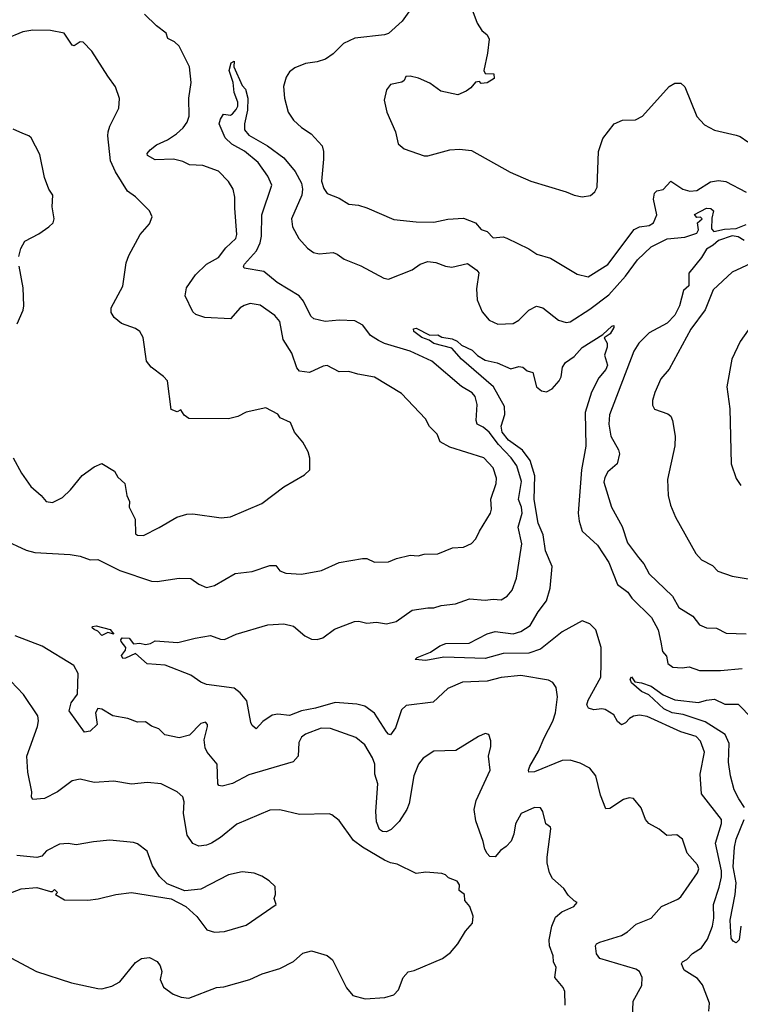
# Model space of a CAD drawing. Extents: x 1245432 to 1420865, y 606325 to 671314.
# Tile 44 of 256: x 1276029 to 1279676, y 636719 to 641703. Entities that reach past the tile are written whole.
import ezdxf

# ---------------------------------------------------------------- set-up
doc = ezdxf.new("R2010")
doc.units = 0

msp = doc.modelspace()

# ---------------------------------------------------------------- linework, layer by layer
at = {"layer": '0CON20XD'}
for points in [[(1278015, 641766), (1277964.2, 641695), (1277895, 641632.9), (1277875, 641625.6), (1277725, 641609.1), (1277668.3, 641581.7), (1277615, 641530.4), (1277576.7, 641503.3), (1277535, 641489.2), (1277475, 641480.4), (1277420.5, 641459.5), (1277395, 641438.8), (1277377.6, 641412.4), (1277364.3, 641365), (1277368.1, 641305), (1277387.5, 641235), (1277415, 641194), (1277455, 641157.1), (1277504.6, 641124.6), (1277559.4, 641065), (1277566.7, 641035), (1277566.8, 640996.8), (1277556.4, 640885), (1277568.3, 640848.3), (1277585, 640824), (1277645, 640800), (1277695, 640769.2), (1277744.2, 640764.2), (1277785, 640750.8), (1277921.7, 640691.7), (1278035, 640680.5), (1278125, 640678.9), (1278195, 640693.3), (1278275, 640698.5), (1278335.2, 640675.2), (1278365, 640641.4), (1278395, 640630.6), (1278425, 640599.5), (1278475, 640603.1), (1278495, 640596.7), (1278605, 640543.3), (1278646.1, 640516.1), (1278715, 640496), (1278850, 640415), (1278905, 640401.2), (1279005, 640464.4), (1279139.2, 640640.8), (1279165, 640654.5), (1279215, 640661.1), (1279236.4, 640675), (1279252.7, 640715), (1279236.9, 640795), (1279242, 640825), (1279252.7, 640837.3), (1279285, 640844), (1279325, 640886), (1279385, 640845.4), (1279420, 640835)], [(1275945, 639071.2), (1276062, 639018), (1276105, 639005.5), (1276285, 638995.5), (1276335, 638987.5), (1276385, 638969.2), (1276425, 638970.9), (1276535, 638914.5), (1276695, 638861.1), (1276725, 638860), (1276835, 638875.6), (1276894.2, 638874.2), (1276935.8, 638845.8), (1276975, 638828.8), (1277015, 638840), (1277119.7, 638900.3), (1277205, 638909.2), (1277295, 638941.2), (1277325, 638940), (1277345, 638914), (1277375, 638901.1), (1277455, 638895.8), (1277555.5, 638914.5), (1277645, 638955.8), (1277763.8, 638976.2), (1277786.4, 638976.4), (1277825, 638956.7), (1277895, 638958.8), (1277935, 638976), (1278005, 638992), (1278045, 638990), (1278075, 638997.5), (1278145, 639000), (1278219.5, 639030.5), (1278275, 639033.8), (1278315, 639052), (1278338, 639075), (1278355.7, 639115), (1278411.5, 639205), (1278416.4, 639225), (1278413.8, 639276.2), (1278440, 639355), (1278442.4, 639382.4), (1278424.5, 639435), (1278377.5, 639485), (1278205, 639540), (1278157.1, 639567.1), (1278142, 639605), (1278103.3, 639643.3), (1278083, 639683), (1277961.4, 639811.4), (1277825, 639894.2), (1277739.6, 639909.6), (1277695, 639922.9), (1277645, 639920.8), (1277585, 639952.5), (1277565, 639950), (1277495, 639916.9), (1277445, 639924.4), (1277430.8, 639940.8), (1277405.6, 640015), (1277362.5, 640085), (1277345.4, 640175.4), (1277319.2, 640205), (1277245, 640257.8), (1277195, 640265.7), (1277165, 640257.1), (1277145, 640244.2), (1277095, 640189.2), (1276965.5, 640195.5), (1276920.9, 640210.9), (1276905, 640223.8), (1276865.6, 640305), (1276872.9, 640345), (1276918.2, 640411.8), (1276975, 640465.8), (1277035, 640500), (1277072.5, 640547.5), (1277122.7, 640595), (1277127.3, 640615), (1277118.3, 640748.3), (1277117.5, 640805), (1277108.9, 640845), (1277085, 640884.2), (1277035, 640936.9), (1276955.4, 640965.4), (1276887.8, 640967.8), (1276855, 640985.3), (1276806.3, 640996.3), (1276715, 640992.9), (1276675.8, 641015), (1276674.4, 641025), (1276688.6, 641045), (1276720.7, 641069.3), (1276777.1, 641095), (1276822.9, 641125), (1276855.5, 641155), (1276876.4, 641185), (1276886.5, 641215), (1276884.4, 641305), (1276896.9, 641385), (1276888.6, 641465), (1276835, 641568.6), (1276811.4, 641591.4), (1276778.3, 641608.3), (1276770, 641635), (1276721.1, 641671.1), (1276660.1, 641730.1)], [(1278321.9, 641745), (1278344.6, 641684.6), (1278368.3, 641648.3), (1278395, 641626.2), (1278404, 641605), (1278396.9, 641533.1), (1278377.5, 641445), (1278385, 641430), (1278428.3, 641428.3), (1278430, 641405), (1278395, 641382.5), (1278365, 641380), (1278355, 641390), (1278335, 641387.5), (1278311.7, 641358.3), (1278288.8, 641341.2), (1278246.9, 641323.1), (1278160.5, 641340.5), (1278105, 641382), (1278047, 641407), (1278005, 641416.9), (1277983.8, 641415), (1277974.2, 641395.8), (1277962.5, 641387.5), (1277905.9, 641374.1), (1277885, 641347.5), (1277874, 641295), (1277886.2, 641235), (1277930, 641135), (1277943.8, 641075), (1277975, 641050), (1278075, 641013.8), (1278095, 641013.8), (1278205, 641044), (1278255, 641048), (1278315, 641041.2), (1278511.7, 640931.7), (1278615, 640886), (1278795, 640831.9), (1278835, 640814.4), (1278875, 640807.1), (1278917, 640813), (1278939.1, 640830.9), (1278952, 640855), (1278958.9, 641035), (1278979.2, 641100.8), (1279037.5, 641175), (1279080, 641195), (1279145, 641196.7), (1279180, 641215), (1279316.2, 641365), (1279345, 641380.8), (1279375, 641382), (1279395, 641363.3), (1279455, 641212.5), (1279495, 641170), (1279545, 641143.8), (1279655, 641119.2), (1279675, 641112), (1279714.1, 641084.1)], [(1275995.8, 639485.8), (1276037.3, 639407.3), (1276085, 639340), (1276137.5, 639295), (1276162.5, 639265), (1276195, 639260), (1276245.5, 639284.5), (1276286.4, 639323.6), (1276345, 639396), (1276405, 639440), (1276445, 639456.7), (1276507.7, 639417.7), (1276525, 639387.5), (1276560, 639355), (1276571.2, 639295), (1276583.8, 639265), (1276582, 639235), (1276613.3, 639175), (1276615, 639100), (1276625, 639093.3), (1276655, 639092.5), (1276735, 639133.3), (1276823.3, 639185), (1276875, 639200), (1276905, 639201.1), (1277047.7, 639182.3), (1277095, 639186.7), (1277255, 639254), (1277365, 639338), (1277470.7, 639399.3), (1277497.5, 639425), (1277497, 639483), (1277488.8, 639515), (1277461.2, 639565), (1277420, 639615), (1277400, 639665), (1277347.1, 639687.1), (1277335, 639706), (1277275, 639738), (1277175, 639716.2), (1277132.5, 639695), (1277085, 639682), (1276884.2, 639684.2), (1276860.8, 639700.8), (1276845, 639727.5), (1276825, 639717.5), (1276795, 639730), (1276777.5, 639875), (1276756.7, 639896.7), (1276694.1, 639944.1), (1276670, 639975), (1276654, 640095), (1276636.2, 640125), (1276615, 640140), (1276544.5, 640164.5), (1276506.2, 640195), (1276491.4, 640221.4), (1276492.5, 640245), (1276550, 640355), (1276568.3, 640471.7), (1276580.9, 640509.1), (1276638.8, 640615), (1276685, 640670), (1276698.8, 640705), (1276685.7, 640735.7), (1276615.6, 640805.6), (1276574.5, 640834.5), (1276513.1, 640933.1), (1276488.8, 640988.8), (1276474.4, 641115), (1276476.9, 641135), (1276485, 641163.3), (1276531.2, 641255), (1276533.6, 641303.6), (1276513.6, 641363.6), (1276475, 641417.5), (1276394.1, 641544.1), (1276349.4, 641589.4), (1276335, 641591.4), (1276305, 641570), (1276295, 641574.2), (1276253.9, 641633.9), (1276185, 641648), (1276095, 641650), (1276045, 641640.8), (1275955, 641604.3)], [(1279130, 636645), (1279134.3, 636735), (1279177.1, 636815), (1279178.6, 636855), (1279165.7, 636885), (1279146.6, 636896.6), (1278965, 636950.9), (1278947.8, 636975), (1278942.9, 637015), (1278948, 637025), (1278965.4, 637034.6), (1279075, 637068.1), (1279104.5, 637085.5), (1279148, 637125), (1279225.3, 637154.7), (1279276.2, 637213.8), (1279359.1, 637250.9), (1279375, 637263.8), (1279458.9, 637385), (1279466.7, 637405), (1279460, 637425), (1279406.9, 637485), (1279382.5, 637555), (1279355, 637576.9), (1279304.5, 637574.5), (1279265.5, 637605.5), (1279213.3, 637635), (1279196.2, 637655), (1279173.6, 637713.6), (1279135, 637761.2), (1279113.9, 637763.9), (1279085, 637755.6), (1279015, 637711.1), (1278995, 637708.8), (1278967.6, 637777.6), (1278945, 637876.2), (1278915, 637914.2), (1278865, 637939.2), (1278815, 637955.6), (1278775, 637952.9), (1278635, 637895.4), (1278606.2, 637895), (1278603.5, 637905), (1278610.4, 637925), (1278655, 638001.4), (1278682.4, 638067.6), (1278727.8, 638152.2), (1278740, 638195), (1278750.5, 638275), (1278743.3, 638323.3), (1278727.6, 638347.6), (1278705, 638360.6), (1278565.6, 638384.4), (1278465, 638373.3), (1278395, 638354.4), (1278270.6, 638349.4), (1278195, 638318.5), (1278121.7, 638248.3), (1277985, 638232.5), (1277960.5, 638209.5), (1277931.1, 638118.9), (1277905, 638084), (1277895, 638086), (1277885, 638098.6), (1277825, 638192.7), (1277775, 638227.8), (1277735, 638238.2), (1277625, 638247.6), (1277525, 638218.7), (1277455, 638204), (1277395, 638181.7), (1277335, 638188), (1277306.6, 638183.4), (1277259.6, 638150.4), (1277225, 638113.8), (1277205, 638130.6), (1277198.5, 638145), (1277178.2, 638255), (1277145, 638295.6), (1277115, 638318.8), (1276975, 638337.9), (1276945, 638349.1), (1276895, 638385.5), (1276765, 638435.3), (1276673.1, 638443.1), (1276615, 638495.8), (1276565, 638470.8), (1276550, 638470), (1276543.8, 638485), (1276565, 638511.2), (1276566.7, 638525), (1276542.9, 638555), (1276540, 638565), (1276547.5, 638575), (1276583.4, 638573.4), (1276605, 638544), (1276636.6, 638546.6), (1276665, 638540), (1276690, 638545), (1276715, 638558.8), (1276829.1, 638550.9), (1276917.3, 638572.7), (1276995, 638585.5), (1277045, 638566.9), (1277065, 638565.6), (1277125, 638593.3), (1277285, 638639.4), (1277365, 638645.7), (1277415, 638634), (1277471.2, 638585), (1277505, 638567.5), (1277535, 638565.7), (1277563.3, 638575), (1277622.3, 638617.7), (1277723.8, 638656.2), (1277745, 638658.8), (1277785, 638649.1), (1277835, 638654.4), (1277885, 638644.4), (1277933.4, 638656.6), (1278015.6, 638714.4), (1278095, 638726.9), (1278125, 638725.7), (1278162.6, 638737.4), (1278235, 638747.1), (1278305, 638771.4), (1278385, 638764.3), (1278425, 638770.8), (1278465, 638767.1), (1278496.2, 638785), (1278521.4, 638815), (1278543, 638877), (1278569.4, 639049.4), (1278552.3, 639135), (1278571.2, 639205), (1278567.7, 639235), (1278553.3, 639275), (1278567.7, 639365), (1278544.3, 639445), (1278516.8, 639485), (1278452.3, 639552.3), (1278405, 639615.3), (1278375, 639641.2), (1278344.4, 639655), (1278338.5, 639675), (1278344, 639755), (1278333.9, 639795), (1278318.2, 639815), (1278265, 639846.9), (1278114.3, 639975), (1278005, 640025.8), (1277875, 640064.5), (1277845, 640079.6), (1277804.8, 640104.8), (1277765, 640156.5), (1277725, 640179.1), (1277645, 640182.7), (1277575, 640175.8), (1277518.2, 640188.2), (1277503, 640203), (1277465, 640278.5), (1277443.1, 640305), (1277332.2, 640372.2), (1277265, 640428.8), (1277164.2, 640445), (1277161.5, 640455), (1277167.3, 640465), (1277227.3, 640532.7), (1277246.1, 640573.9), (1277252.5, 640607.5), (1277254.8, 640715), (1277305.3, 640865), (1277285, 640911.1), (1277235, 640980), (1277166.8, 641036.8), (1277102.7, 641072.7), (1277068.5, 641105), (1277037.5, 641175), (1277045, 641200), (1277060, 641225), (1277095, 641220), (1277105, 641226.2), (1277125, 641247.5), (1277132.5, 641265), (1277133.3, 641285), (1277113.7, 641333.7), (1277108.8, 641385), (1277088.1, 641445), (1277098.8, 641485), (1277115, 641492.5), (1277113.3, 641465), (1277155, 641370), (1277171.9, 641351.9), (1277183.6, 641305), (1277181.1, 641245), (1277165.7, 641175), (1277165.8, 641145), (1277188.1, 641118.1), (1277283.1, 641065), (1277365, 641003.8), (1277422.9, 640935), (1277454.3, 640875), (1277460.6, 640845), (1277456.5, 640815), (1277404.6, 640695), (1277410, 640655), (1277442.2, 640595), (1277485, 640546.5), (1277515, 640524.5), (1277545, 640517.5), (1277615, 640524.4), (1277635, 640516.9), (1277670.4, 640490.4)], [(1276024.6, 640505), (1276033.8, 640545), (1276055, 640582.5), (1276125, 640618.8), (1276176.7, 640655), (1276197.5, 640675), (1276203.3, 640695), (1276193.8, 640755), (1276196, 640815), (1276176.7, 640845), (1276154.2, 640904.2), (1276130.5, 641020.5), (1276086.7, 641105), (1276075.8, 641115.8), (1276045, 641126.2), (1275995, 641148.8)], [(1279420, 640835), (1279455, 640838), (1279525, 640882.8), (1279565, 640889.1), (1279603.1, 640883.1), (1279705, 640830)], [(1277670.4, 640490.4), (1277755, 640456.7), (1277871.4, 640395), (1277895, 640390.4), (1278015, 640436.9), (1278055, 640465.6), (1278095, 640478.8), (1278135, 640473.6), (1278183.3, 640455), (1278215, 640450.8), (1278295, 640468.1), (1278342.5, 640435), (1278351.7, 640421.7), (1278341.2, 640341.2), (1278344.2, 640285), (1278368.6, 640225), (1278405, 640181.4), (1278447.9, 640162.1), (1278525.4, 640164.6), (1278555, 640182.9), (1278605, 640233.1), (1278645, 640252.9), (1278676, 640245), (1278755, 640182.9), (1278795, 640170.8), (1278815, 640173.5), (1278915, 640237.2), (1279010.1, 640309.9), (1279095.2, 640404.8), (1279155, 640488.2), (1279225, 640553.8), (1279305, 640593.8), (1279395, 640601.4), (1279455, 640623.1), (1279465, 640640), (1279458.5, 640675), (1279482.5, 640695), (1279475, 640704), (1279455, 640702.5), (1279443.8, 640716.2), (1279505, 640748.7), (1279527.2, 640747.2), (1279540.6, 640735), (1279532.2, 640697.8), (1279530.2, 640645), (1279541.6, 640631.6), (1279595, 640643.4), (1279655, 640646.3), (1279705, 640665.5)], [(1279695, 640584.5), (1279665, 640603.4), (1279635, 640609.2), (1279565, 640585.6), (1279538.7, 640561.3), (1279505, 640542.1), (1279480.1, 640499.9), (1279415, 640420), (1279415, 640355.6), (1279387.7, 640332.3), (1279367.7, 640255), (1279345, 640207.8), (1279305, 640167.7), (1279215, 640117.5), (1279161.4, 640065), (1279137.1, 640025), (1279013.6, 639703.6), (1279010, 639655), (1279020, 639595), (1279059.5, 639525), (1279064.4, 639505), (1279053.1, 639455), (1279005, 639414), (1278989.4, 639385), (1278985, 639362.5), (1279023.3, 639235), (1279077.3, 639137.3), (1279104.6, 639055), (1279160.7, 638980.7), (1279188, 638948), (1279215, 638897.5), (1279331.8, 638785), (1279365, 638727.5), (1279435, 638684.3), (1279469.7, 638639.7), (1279505, 638625.7), (1279555, 638622.9), (1279605, 638597.5), (1279705, 638594.2)], [(1279755, 640481.5), (1279635, 640425.8), (1279538, 640335), (1279497.5, 640235), (1279425, 640136.7), (1279315.5, 639934.5), (1279274.2, 639885), (1279243.4, 639816.6), (1279232, 639775), (1279231.7, 639751.7), (1279242.3, 639732.3), (1279308.3, 639708.3), (1279325, 639696.2), (1279332.9, 639675), (1279345.5, 639595), (1279344.6, 639545.4), (1279306.5, 639375), (1279311.1, 639295), (1279323.1, 639245), (1279347.1, 639185), (1279451.3, 639001.3), (1279479.7, 638969.7), (1279535, 638940), (1279561.5, 638911.5), (1279635, 638887.1), (1279725, 638871.4)], [(1276016.1, 640163.9), (1276047, 640233), (1276049.2, 640255), (1276045.7, 640345), (1276025.7, 640455.7)], [(1278525.8, 638594.2), (1278565, 638606.8), (1278612.8, 638637.2), (1278653.5, 638706.5), (1278695, 638761.1), (1278714, 638825), (1278723.3, 638935), (1278689.3, 639015), (1278678.3, 639095), (1278652.3, 639155), (1278632.3, 639275), (1278635.9, 639395), (1278612.5, 639472.5), (1278574, 639524), (1278503.3, 639575), (1278470.8, 639615), (1278465.9, 639645), (1278484.7, 639705), (1278482.7, 639745), (1278425.9, 639845), (1278264.7, 639985), (1278215, 640040.9), (1278125, 640064.1), (1278100.9, 640080.9), (1278064.5, 640095), (1278023.3, 640125), (1278021.5, 640138.5), (1278035, 640142.2), (1278105, 640105.6), (1278145, 640107.1), (1278165, 640095.8), (1278217.6, 640087.6), (1278243.5, 640075), (1278264.8, 640054.8), (1278319.5, 640029.5), (1278345, 640002.9), (1278385, 639980.4), (1278445, 639965.4), (1278515, 639935.8), (1278555, 639947.5), (1278575, 639943.8), (1278596.4, 639926.4), (1278625, 639917.5), (1278644.4, 639845), (1278670, 639825), (1278695, 639819.5), (1278724.2, 639835), (1278759.2, 639875), (1278769.2, 639895), (1278776, 639945), (1278791.7, 639968.3), (1278835, 639998), (1278875.7, 640044.3), (1278980.7, 640109.3), (1279025, 640152), (1279035.6, 640155.6), (1279035.7, 640145.7), (1279017.3, 640112.7), (1278987.5, 640092.5), (1279002.5, 640065), (1279001.9, 640045), (1278987.8, 640005), (1279004.3, 639954.3), (1278995, 639931.9), (1278959.7, 639890.3), (1278922.8, 639817.2), (1278890, 639715), (1278894.6, 639545), (1278871.3, 639425), (1278855.3, 639205.3), (1278859.5, 639165), (1278876.2, 639115), (1278952.8, 639042.8), (1279010, 638955), (1279054.6, 638845), (1279105.8, 638805.8), (1279127.3, 638775), (1279227, 638677), (1279259.6, 638615), (1279272.9, 638552.9), (1279282.2, 638505), (1279301.8, 638481.8), (1279309.6, 638445), (1279335, 638425.5), (1279382.2, 638422.2), (1279417.7, 638427.7), (1279469.8, 638409.8), (1279575, 638409.8), (1279685, 638418.5)], [(1279715, 640130.8), (1279675, 640073.3), (1279632.5, 639985), (1279608, 639845), (1279622.7, 639732.7), (1279630, 639455), (1279655, 639380), (1279678.8, 639345)], [(1276445, 638585.6), (1276425, 638608.8), (1276405, 638616), (1276396, 638625), (1276398, 638632), (1276415, 638635.6), (1276487.1, 638617.1), (1276505, 638592.5), (1276475, 638600.6), (1276445, 638585.6)], [(1279516.8, 636685), (1279520.4, 636725), (1279485, 636818.1), (1279459.4, 636849.4), (1279392.2, 636892.2), (1279378.8, 636925), (1279383.3, 636935), (1279405, 636945.8), (1279433.5, 636976.5), (1279479.5, 637005), (1279510.6, 637049.4), (1279534.7, 637115), (1279541.9, 637155), (1279540.9, 637225), (1279568.1, 637311.9), (1279580.4, 637365), (1279580.7, 637395), (1279550, 637535), (1279580.4, 637635), (1279580.9, 637655), (1279479.6, 637785), (1279473.3, 637885), (1279493.8, 637995), (1279475, 638050.8), (1279452, 638075), (1279375, 638098.9), (1279205, 638175.8), (1279165, 638182.5), (1279135, 638177.5), (1279114.3, 638165.7), (1279095, 638143.6), (1279075, 638134.4), (1279055, 638151.2), (1279035.6, 638185), (1278992, 638212), (1278975, 638215.3), (1278935, 638209.1), (1278907.8, 638217.8), (1278899.5, 638235), (1278905, 638258), (1278969.6, 638375), (1278972.1, 638445), (1278971.9, 638525), (1278944.5, 638615), (1278914.4, 638645), (1278875, 638660.9), (1278775, 638605.3), (1278665, 638516.4), (1278605, 638495.9), (1278475, 638495.8), (1278385, 638469), (1278176.1, 638476.1), (1278085, 638460.4), (1278030, 638465), (1278040, 638475), (1278108.2, 638501.8), (1278155, 638533.6), (1278185, 638546.4), (1278302.9, 638547.1), (1278395, 638593.9), (1278434.3, 638605.7), (1278525.8, 638594.2)], [(1278790, 636715), (1278787.5, 636785), (1278780, 636805), (1278737.5, 636855), (1278743.3, 636905), (1278730, 636935), (1278728.6, 636965), (1278710.8, 637015), (1278709.2, 637045), (1278721.9, 637115), (1278740.2, 637159.8), (1278772.6, 637187.4), (1278833.3, 637215), (1278850, 637235), (1278835, 637242.5), (1278805, 637272.5), (1278783.3, 637305), (1278725.8, 637355.8), (1278710, 637385), (1278698, 637435), (1278698, 637465), (1278717.7, 637607.7), (1278715, 637616.7), (1278692.3, 637632.3), (1278676.9, 637695), (1278665, 637714), (1278635, 637716), (1278566, 637685), (1278537.9, 637632.1), (1278529.4, 637580.6), (1278515.6, 637545), (1278491.3, 637518.7), (1278461.3, 637498.7), (1278435, 637466.2), (1278408.3, 637468.3), (1278395, 637482), (1278382.7, 637505), (1278374.1, 637544.1), (1278337.7, 637647.7), (1278328.8, 637705), (1278338.5, 637751.5), (1278410, 637905), (1278401.2, 637975), (1278413.3, 638025), (1278413, 638053), (1278402.5, 638085), (1278385, 638090), (1278350, 638075), (1278236.6, 638003.4), (1278125, 638001.4), (1278071.4, 637965), (1278047.5, 637935), (1278024, 637875), (1277999.5, 637735), (1277987.8, 637705), (1277948.9, 637645), (1277908.1, 637605), (1277885, 637592.8), (1277865, 637593.5), (1277848.9, 637605), (1277835, 637642.5), (1277831, 637695), (1277840.9, 637835), (1277826.9, 637885), (1277825.3, 637934.7), (1277815, 637967.5), (1277775, 638032.9), (1277729.7, 638069.7), (1277601.2, 638115), (1277555, 638117.7), (1277475, 638086.7), (1277455, 638072), (1277441.9, 638045), (1277437.5, 637975), (1277412.5, 637947.5), (1277188.7, 637881.3), (1277105, 637836.9), (1277052.7, 637822.7), (1277036.2, 637826.2), (1277031.2, 637835), (1277027.3, 637935), (1276978.1, 637995), (1276967.2, 638017.2), (1276962.7, 638057.3), (1276980, 638125), (1276980, 638135), (1276968.3, 638148.3), (1276945, 638140), (1276888.3, 638081.7), (1276835, 638068.6), (1276763.5, 638083.5), (1276733.6, 638113.6), (1276695, 638127.5), (1276665, 638148.8), (1276625, 638148), (1276575.8, 638165.8), (1276499.8, 638179.8), (1276445, 638213.9), (1276425, 638217.3), (1276413.1, 638195), (1276420.8, 638135), (1276385, 638102.5), (1276356.4, 638096.4), (1276279.6, 638205), (1276289.1, 638245), (1276321.1, 638288.9), (1276324.6, 638394.6), (1276303.3, 638435), (1276142.4, 638532.4), (1276005, 638583.8)], [(1279696.8, 637715), (1279668.7, 637758.7), (1279645.5, 637805), (1279625.4, 637875), (1279616.8, 637945), (1279620.2, 638040.2), (1279599.6, 638085), (1279498.6, 638148.6), (1279386.7, 638186.7), (1279331.1, 638195), (1279289.5, 638215), (1279212.3, 638285), (1279175, 638303.5), (1279125, 638346.2), (1279118.8, 638365), (1279125, 638376.7), (1279141.7, 638351.7), (1279175, 638347.1), (1279225, 638329.2), (1279285, 638285.2), (1279345, 638261.1), (1279463.4, 638246.6), (1279505, 638259.5), (1279545, 638263.5), (1279597.8, 638237.8), (1279665, 638238.6), (1279736.2, 638166.2)], [(1276291.2, 636828.8), (1276425, 636798.9), (1276445, 636798.1), (1276495, 636810.6), (1276536.2, 636833.8), (1276615, 636931.2), (1276645, 636951.2), (1276685, 636956.2), (1276725, 636936.7), (1276740, 636915), (1276747.5, 636885), (1276740, 636845), (1276756.2, 636806.2), (1276805, 636771.2), (1276845.9, 636755.9), (1276885, 636751.2), (1277025, 636804), (1277062.3, 636807.7), (1277194.2, 636845.8), (1277255.6, 636874.4), (1277345, 636900), (1277414.5, 636935.5), (1277461.4, 636978.6), (1277505, 636990), (1277585, 636966), (1277611.2, 636945), (1277683.2, 636803.2), (1277715, 636763.3), (1277776.4, 636746.4), (1277875.9, 636754.1), (1277922.1, 636767.9), (1277946.6, 636793.4), (1277970, 636855), (1277995, 636883.8), (1278025, 636890.8), (1278168.9, 636951.1), (1278208.9, 636981.1), (1278245.7, 637025), (1278285, 637090), (1278320.7, 637129.3), (1278323.8, 637165), (1278306.2, 637215), (1278282, 637245), (1278280, 637275), (1278253.3, 637295), (1278254.2, 637325), (1278243, 637343), (1278198.8, 637358.8), (1278183.3, 637375), (1278165, 637382), (1278085, 637387.5), (1278035, 637381.4), (1277939.2, 637429.2), (1277905, 637435.5), (1277875, 637448.9), (1277764.4, 637514.4), (1277718.8, 637548.8), (1277645, 637650), (1277609.2, 637679.2), (1277595, 637683.8), (1277445, 637680), (1277345, 637704.4), (1277295, 637701.9), (1277128, 637632), (1277045, 637563.5), (1276999.2, 637535), (1276975, 637524.6), (1276935, 637520), (1276905, 637532.9), (1276876.4, 637575), (1276857.1, 637685), (1276860.6, 637745), (1276855, 637768.8), (1276825.7, 637795.7), (1276745, 637835.8), (1276675, 637841.4), (1276595, 637834.3), (1276505, 637849.2), (1276405, 637842.5), (1276335, 637859.2), (1276295, 637850), (1276220, 637795), (1276155, 637761.1), (1276095, 637756.2), (1276088.6, 637768.6), (1276090.9, 637795), (1276070.6, 637895), (1276064.8, 637975), (1276118.5, 638125), (1276123.5, 638155), (1276119.8, 638179.8), (1276047.3, 638287.3), (1275984.7, 638354.7)], [(1279677.7, 637115), (1279670.4, 637045), (1279655, 637030), (1279639.5, 637039.5), (1279630.3, 637055), (1279625.2, 637145.2), (1279649.5, 637275), (1279654.1, 637334.1), (1279639.4, 637415), (1279647.2, 637515), (1279654.5, 637555), (1279695.4, 637654.6)], [(1275925, 637261.2), (1276035.8, 637304.2), (1276115, 637310), (1276185, 637290), (1276195, 637290), (1276205, 637300), (1276220, 637285), (1276210, 637275), (1276255, 637247.5), (1276373, 637247), (1276426.4, 637253.6), (1276515, 637276), (1276595, 637285.6), (1276795, 637253.3), (1276870, 637215), (1276925, 637163.3), (1276975.6, 637095.6), (1277015, 637084.3), (1277065, 637087.8), (1277175, 637120), (1277326.7, 637225), (1277316.7, 637255), (1277323.8, 637275), (1277322.5, 637315), (1277291.2, 637345), (1277255, 637368.1), (1277215, 637383.3), (1277155, 637389.6), (1277085, 637374.4), (1276945, 637302.9), (1276865, 637293.1), (1276775, 637330), (1276736.7, 637366.7), (1276700.9, 637420.9), (1276674.3, 637494.3), (1276625, 637531.2), (1276605, 637538.8), (1276485, 637550), (1276401.7, 637541.7), (1276315, 637526.7), (1276273.6, 637533.6), (1276230.3, 637529.7), (1276165, 637496.2), (1276141.2, 637468.8), (1276115, 637462), (1276015, 637471.9)], [(1275441.1, 636705), (1275445.5, 636725), (1275465, 636750.4), (1275490, 636760), (1275515, 636807.5), (1275555, 636820.8), (1275605, 636820), (1275635, 636835.5), (1275673.3, 636845), (1275731.7, 636908.3), (1275758, 636965), (1275773.8, 636985), (1275805, 637004), (1275835, 637008.6), (1275875, 637005.7), (1275906.7, 636995), (1276113.8, 636885), (1276291.2, 636828.8)]]:
    msp.add_lwpolyline(points, dxfattribs=at)

doc.saveas('drawing.dxf')
